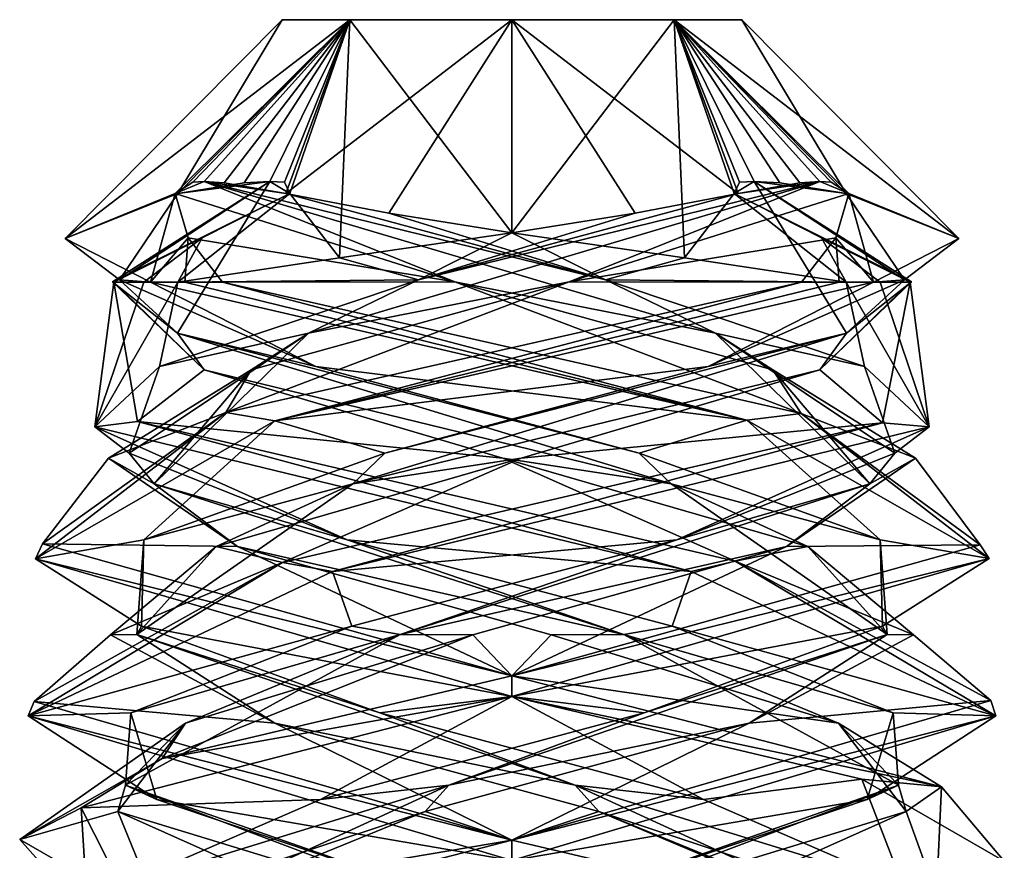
# Model space of a CAD drawing. Header units: millimetres. Extents: x -19 to 152, y -2 to 200.
# Tile 109 of 162: x -14.8 to -11.8, y 50.77 to 53.3. Entities that reach past the tile are written whole.
import ezdxf

# ---------------------------------------------------------------- set-up
doc = ezdxf.new("R2010")
doc.units = ezdxf.units.MM
doc.header["$LTSCALE"] = 65.185185
for name, color, linetype in [('179', 7, 'CONTINUOUS'), ('180', 7, 'CONTINUOUS'), ('181', 7, 'CONTINUOUS'), ('184', 7, 'CONTINUOUS'), ('340', 7, 'CONTINUOUS'), ('341', 7, 'CONTINUOUS'), ('342', 7, 'CONTINUOUS'), ('343', 7, 'CONTINUOUS'), ('344', 7, 'CONTINUOUS'), ('345', 7, 'CONTINUOUS'), ('346', 7, 'CONTINUOUS'), ('347', 7, 'CONTINUOUS'), ('348', 7, 'CONTINUOUS'), ('349', 7, 'CONTINUOUS'), ('350', 7, 'CONTINUOUS'), ('351', 7, 'CONTINUOUS'), ('352', 7, 'CONTINUOUS')]:
    doc.layers.add(name, color=color, linetype=linetype)

msp = doc.modelspace()

# ---------------------------------------------------------------- linework, layer by layer
at = {"layer": '179', "color": 7, "linetype": 'Continuous'}
for points in [[(-13.9998, 53.3), (-13.7945, 53.3, 0.4952), (-13.7945, 53.3, -0.4952), (-13.9998, 53.3)], [(-13.7945, 53.3, 0.4952), (-13.3, 53.3, 0.7), (-13.7945, 53.3, -0.4952), (-13.7945, 53.3, 0.4952)], [(-13.7945, 53.3, -0.4952), (-13.3, 53.3, 0.7), (-13.3, 53.3, -0.7), (-13.7945, 53.3, -0.4952)], [(-13.3, 53.3, -0.7), (-13.3, 53.3, 0.7), (-12.8055, 53.3, 0.4952), (-13.3, 53.3, -0.7)], [(-12.8055, 53.3, -0.4952), (-13.3, 53.3, -0.7), (-12.8055, 53.3, 0.4952), (-12.8055, 53.3, -0.4952)], [(-12.6002, 53.3), (-12.8055, 53.3, -0.4952), (-12.8055, 53.3, 0.4952), (-12.6002, 53.3)]]:
    msp.add_3dface(points, dxfattribs=at)
at = {"layer": '180', "color": 7, "linetype": 'Continuous'}
for points in [[(-13.9998, 53.3), (-13.7945, 53.3, -0.4952), (-14.6618, 52.6332, -0.1178), (-13.9998, 53.3)], [(-14.3181, 52.7706, 0.689), (-13.9998, 53.3), (-14.6618, 52.6332, -0.1178), (-14.3181, 52.7706, 0.689)], [(-14.6618, 52.6332, -0.1178), (-13.7945, 53.3, -0.4952), (-14.3262, 52.7706, -0.6769), (-14.6618, 52.6332, -0.1178)], [(-14.3262, 52.7706, -0.6769), (-13.7945, 53.3, -0.4952), (-14.2724, 52.8047, -0.6951), (-14.3262, 52.7706, -0.6769)], [(-13.7945, 53.3, 0.4952), (-13.9998, 53.3), (-14.3181, 52.7706, 0.689), (-13.7945, 53.3, 0.4952)], [(-14.1158, 52.8028, 0.8762), (-13.7945, 53.3, 0.4952), (-14.3181, 52.7706, 0.689), (-14.1158, 52.8028, 0.8762)], [(-14.2724, 52.8047, -0.6951), (-13.7945, 53.3, -0.4952), (-14.2382, 52.8067, -0.7374), (-14.2724, 52.8047, -0.6951)], [(-14.2382, 52.8067, -0.7374), (-13.7945, 53.3, -0.4952), (-14.1772, 52.8029, -0.8146), (-14.2382, 52.8067, -0.7374)], [(-14.1772, 52.8029, -0.8146), (-13.7945, 53.3, -0.4952), (-13.989, 52.7706, -1.0181), (-14.1772, 52.8029, -0.8146)], [(-14.0374, 52.8067, 0.9382), (-13.7945, 53.3, 0.4952), (-14.1158, 52.8028, 0.8762), (-14.0374, 52.8067, 0.9382)], [(-13.9934, 52.8045, 0.9739), (-13.7945, 53.3, 0.4952), (-14.0374, 52.8067, 0.9382), (-13.9934, 52.8045, 0.9739)], [(-13.9769, 52.7706, 1.0262), (-13.7945, 53.3, 0.4952), (-13.9934, 52.8045, 0.9739), (-13.9769, 52.7706, 1.0262)], [(-13.7945, 53.3, -0.4952), (-13.3, 53.3, -0.7), (-13.989, 52.7706, -1.0181), (-13.7945, 53.3, -0.4952)], [(-13.989, 52.7706, -1.0181), (-13.3, 53.3, -0.7), (-13.6752, 52.7101, -1.2341), (-13.989, 52.7706, -1.0181)], [(-13.7945, 53.3, 0.4952), (-13.9769, 52.7706, 1.0262), (-13.8257, 52.5744, 1.3252), (-13.7945, 53.3, 0.4952)], [(-13.3, 52.6506, 1.3494), (-13.7945, 53.3, 0.4952), (-13.8257, 52.5744, 1.3252), (-13.3, 52.6506, 1.3494)], [(-13.3, 53.3, 0.7), (-13.7945, 53.3, 0.4952), (-13.3, 52.6506, 1.3494), (-13.3, 53.3, 0.7)], [(-13.6752, 52.7101, -1.2341), (-13.3, 53.3, -0.7), (-13.3, 52.6506, -1.3494), (-13.6752, 52.7101, -1.2341)], [(-14.4015, 52.5, -1.0182), (-14.6618, 52.6332, -0.1178), (-14.3262, 52.7706, -0.6769), (-14.4015, 52.5, -1.0182)], [(-14.2863, 52.635, -0.9436), (-14.4015, 52.5, -1.0182), (-14.3262, 52.7706, -0.6769), (-14.2863, 52.635, -0.9436)], [(-14.2435, 52.635, 0.9864), (-14.3182, 52.5, 1.1015), (-13.9769, 52.7706, 1.0262), (-14.2435, 52.635, 0.9864)], [(-13.9769, 52.7706, 1.0262), (-14.3182, 52.5, 1.1015), (-13.8257, 52.5744, 1.3252), (-13.9769, 52.7706, 1.0262)], [(-14.5135, 52.5, 0.8817), (-14.4213, 52.5, 0.9964), (-14.2435, 52.635, 0.9864), (-14.5135, 52.5, 0.8817)], [(-14.4213, 52.5, 0.9964), (-14.3182, 52.5, 1.1015), (-14.2435, 52.635, 0.9864), (-14.4213, 52.5, 0.9964)], [(-14.2964, 52.5, -1.1213), (-14.4015, 52.5, -1.0182), (-14.2863, 52.635, -0.9436), (-14.2964, 52.5, -1.1213)], [(-14.1817, 52.5, -1.2135), (-14.2964, 52.5, -1.1213), (-14.2863, 52.635, -0.9436), (-14.1817, 52.5, -1.2135)]]:
    msp.add_3dface(points, dxfattribs=at)
at = {"layer": '181', "color": 7, "linetype": 'Continuous'}
for points in [[(-12.4183, 52.5, 1.2135), (-14.1722, 52.1025, 1.2203), (-14.0231, 52.0774, 1.3142), (-12.4183, 52.5, 1.2135)], [(-12.3036, 52.5, 1.1213), (-12.4183, 52.5, 1.2135), (-14.0231, 52.0774, 1.3142), (-12.3036, 52.5, 1.1213)], [(-12.1985, 52.5, 1.0182), (-12.3036, 52.5, 1.1213), (-14.0231, 52.0774, 1.3142), (-12.1985, 52.5, 1.0182)], [(-12.2818, 52.5, -1.1015), (-12.1787, 52.5, -0.9964), (-12.0287, 52.0594, 0.7962), (-12.2818, 52.5, -1.1015)], [(-12.1787, 52.5, -0.9964), (-12.0865, 52.5, -0.8817), (-12.0287, 52.0594, 0.7962), (-12.1787, 52.5, -0.9964)], [(-12.0865, 52.5, -0.8817), (-12.1714, 52.0711, 0.988), (-12.0287, 52.0594, 0.7962), (-12.0865, 52.5, -0.8817)], [(-14.1722, 52.1025, 1.2203), (-14.7309, 51.703, -0.45), (-14.7522, 51.657, -0.3755), (-14.1722, 52.1025, 1.2203)], [(-14.0231, 52.0774, 1.3142), (-14.1722, 52.1025, 1.2203), (-14.7522, 51.657, -0.3755), (-14.0231, 52.0774, 1.3142)], [(-12.1714, 52.0711, 0.988), (-13.9994, 51.6456, 1.3269), (-13.8467, 51.6188, 1.3968), (-12.1714, 52.0711, 0.988)], [(-12.0287, 52.0594, 0.7962), (-12.1714, 52.0711, 0.988), (-13.8467, 51.6188, 1.3968), (-12.0287, 52.0594, 0.7962)], [(-14.7309, 51.703, -0.45), (-13.3, 51.3, -1.5), (-14.7522, 51.657, -0.3755), (-14.7309, 51.703, -0.45)], [(-13.9994, 51.6456, 1.3269), (-14.7555, 51.2223, -0.3626), (-14.774, 51.1781, -0.2782), (-13.9994, 51.6456, 1.3269)], [(-13.8467, 51.6188, 1.3968), (-13.9994, 51.6456, 1.3269), (-14.774, 51.1781, -0.2782), (-13.8467, 51.6188, 1.3968)], [(-14.7522, 51.657, -0.3755), (-13.3, 51.3, -1.5), (-13.3, 51.2375, -1.5), (-14.7522, 51.657, -0.3755)], [(-13.3, 51.2375, 1.5), (-13.3, 51.3, 1.5), (-14.3658, 51.0485, 1.0555), (-13.3, 51.2375, 1.5)], [(-14.7555, 51.2223, -0.3626), (-13.3, 50.8, -1.5), (-14.774, 51.1781, -0.2782), (-14.7555, 51.2223, -0.3626)], [(-14.6127, 50.8983, 0.7258), (-13.3, 51.2375, 1.5), (-14.3658, 51.0485, 1.0555), (-14.6127, 50.8983, 0.7258)], [(-14.774, 51.1781, -0.2782), (-13.3, 50.8, -1.5), (-13.3, 50.7375, -1.5), (-14.774, 51.1781, -0.2782)], [(-14.8, 50.8022, 0.0105), (-14.6127, 50.8983, 0.7258), (-14.3658, 51.0485, 1.0555), (-14.8, 50.8022, 0.0105)], [(-14.5921, 50.5679, -0.7619), (-14.6127, 50.8983, 0.7258), (-14.8, 50.8022, 0.0105), (-14.5921, 50.5679, -0.7619)], [(-14.364, 50.551, -1.0573), (-14.5921, 50.5679, -0.7619), (-14.8, 50.8022, 0.0105), (-14.364, 50.551, -1.0573)], [(-13.3, 50.7375, 1.5), (-13.3, 50.8, 1.5), (-14.6127, 50.4608, 0.7258), (-13.3, 50.7375, 1.5)]]:
    msp.add_3dface(points, dxfattribs=at)
at = {"layer": '184', "color": 7, "linetype": 'Continuous'}
for points in [[(-12.8055, 53.3, 0.4952), (-13.3, 53.3, 0.7), (-12.611, 52.7706, 1.0181), (-12.8055, 53.3, 0.4952)], [(-13.3, 53.3, 0.7), (-13.3, 52.6506, 1.3494), (-12.9248, 52.7101, 1.2341), (-13.3, 53.3, 0.7)], [(-12.611, 52.7706, 1.0181), (-13.3, 53.3, 0.7), (-12.9248, 52.7101, 1.2341), (-12.611, 52.7706, 1.0181)], [(-13.3, 53.3, -0.7), (-12.8055, 53.3, -0.4952), (-13.3, 52.6506, -1.3494), (-13.3, 53.3, -0.7)], [(-13.3, 52.6506, -1.3494), (-12.8055, 53.3, -0.4952), (-12.7743, 52.5744, -1.3252), (-13.3, 52.6506, -1.3494)], [(-12.8055, 53.3, -0.4952), (-12.6002, 53.3), (-12.2819, 52.7706, -0.689), (-12.8055, 53.3, -0.4952)], [(-12.7743, 52.5744, -1.3252), (-12.8055, 53.3, -0.4952), (-12.6231, 52.7706, -1.0262), (-12.7743, 52.5744, -1.3252)], [(-12.6231, 52.7706, -1.0262), (-12.8055, 53.3, -0.4952), (-12.6066, 52.8045, -0.9739), (-12.6231, 52.7706, -1.0262)], [(-12.6066, 52.8045, -0.9739), (-12.8055, 53.3, -0.4952), (-12.5626, 52.8067, -0.9382), (-12.6066, 52.8045, -0.9739)], [(-12.5626, 52.8067, -0.9382), (-12.8055, 53.3, -0.4952), (-12.4842, 52.8028, -0.8762), (-12.5626, 52.8067, -0.9382)], [(-12.4842, 52.8028, -0.8762), (-12.8055, 53.3, -0.4952), (-12.2819, 52.7706, -0.689), (-12.4842, 52.8028, -0.8762)], [(-12.6002, 53.3), (-12.8055, 53.3, 0.4952), (-11.9382, 52.6332, 0.1178), (-12.6002, 53.3)], [(-11.9382, 52.6332, 0.1178), (-12.8055, 53.3, 0.4952), (-12.2738, 52.7706, 0.6769), (-11.9382, 52.6332, 0.1178)], [(-12.2738, 52.7706, 0.6769), (-12.8055, 53.3, 0.4952), (-12.3276, 52.8047, 0.6951), (-12.2738, 52.7706, 0.6769)], [(-12.3276, 52.8047, 0.6951), (-12.8055, 53.3, 0.4952), (-12.3618, 52.8067, 0.7374), (-12.3276, 52.8047, 0.6951)], [(-12.3618, 52.8067, 0.7374), (-12.8055, 53.3, 0.4952), (-12.4228, 52.8029, 0.8146), (-12.3618, 52.8067, 0.7374)], [(-12.4228, 52.8029, 0.8146), (-12.8055, 53.3, 0.4952), (-12.611, 52.7706, 1.0181), (-12.4228, 52.8029, 0.8146)], [(-12.2819, 52.7706, -0.689), (-12.6002, 53.3), (-11.9382, 52.6332, 0.1178), (-12.2819, 52.7706, -0.689)], [(-12.2818, 52.5, -1.1015), (-12.7743, 52.5744, -1.3252), (-12.6231, 52.7706, -1.0262), (-12.2818, 52.5, -1.1015)], [(-12.3565, 52.635, -0.9864), (-12.2818, 52.5, -1.1015), (-12.6231, 52.7706, -1.0262), (-12.3565, 52.635, -0.9864)], [(-12.3137, 52.635, 0.9436), (-12.1985, 52.5, 1.0182), (-12.2738, 52.7706, 0.6769), (-12.3137, 52.635, 0.9436)], [(-12.1985, 52.5, 1.0182), (-11.9382, 52.6332, 0.1178), (-12.2738, 52.7706, 0.6769), (-12.1985, 52.5, 1.0182)], [(-12.4183, 52.5, 1.2135), (-12.3036, 52.5, 1.1213), (-12.3137, 52.635, 0.9436), (-12.4183, 52.5, 1.2135)], [(-12.0865, 52.5, -0.8817), (-12.1787, 52.5, -0.9964), (-12.3565, 52.635, -0.9864), (-12.0865, 52.5, -0.8817)], [(-12.1787, 52.5, -0.9964), (-12.2818, 52.5, -1.1015), (-12.3565, 52.635, -0.9864), (-12.1787, 52.5, -0.9964)], [(-12.3036, 52.5, 1.1213), (-12.1985, 52.5, 1.0182), (-12.3137, 52.635, 0.9436), (-12.3036, 52.5, 1.1213)]]:
    msp.add_3dface(points, dxfattribs=at)
at = {"layer": '340', "color": 7, "linetype": 'Continuous'}
for points in [[(-14.3182, 52.5, 1.1015), (-14.4213, 52.5, 0.9964), (-14.5715, 52.0595, -0.7957), (-14.3182, 52.5, 1.1015)], [(-14.4213, 52.5, 0.9964), (-14.5135, 52.5, 0.8817), (-14.5715, 52.0595, -0.7957), (-14.4213, 52.5, 0.9964)], [(-14.5715, 52.0595, -0.7957), (-14.5135, 52.5, 0.8817), (-14.4409, 52.0751, -0.9738), (-14.5715, 52.0595, -0.7957)], [(-14.4015, 52.5, -1.0182), (-14.2964, 52.5, -1.1213), (-12.585, 52.0793, -1.3186), (-14.4015, 52.5, -1.0182)], [(-14.2964, 52.5, -1.1213), (-14.1817, 52.5, -1.2135), (-12.585, 52.0793, -1.3186), (-14.2964, 52.5, -1.1213)], [(-14.1817, 52.5, -1.2135), (-12.4186, 52.1001, -1.2137), (-12.585, 52.0793, -1.3186), (-14.1817, 52.5, -1.2135)], [(-12.4186, 52.1001, -1.2137), (-11.846, 51.6585, 0.3687), (-12.585, 52.0793, -1.3186), (-12.4186, 52.1001, -1.2137)], [(-12.4186, 52.1001, -1.2137), (-11.8734, 51.7, 0.4634), (-11.846, 51.6585, 0.3687), (-12.4186, 52.1001, -1.2137)], [(-12.754, 51.6189, -1.3971), (-14.5715, 52.0595, -0.7957), (-14.4409, 52.0751, -0.9738), (-12.754, 51.6189, -1.3971)], [(-12.754, 51.6189, -1.3971), (-14.4409, 52.0751, -0.9738), (-12.6196, 51.6501, -1.3368), (-12.754, 51.6189, -1.3971)], [(-11.8734, 51.7, 0.4634), (-13.3, 51.3, 1.5), (-11.846, 51.6585, 0.3687), (-11.8734, 51.7, 0.4634)], [(-13.3, 51.3, 1.5), (-13.3, 51.2375, 1.5), (-11.846, 51.6585, 0.3687), (-13.3, 51.3, 1.5)], [(-11.8259, 51.1782, 0.2778), (-12.754, 51.6189, -1.3971), (-12.6196, 51.6501, -1.3368), (-11.8259, 51.1782, 0.2778)], [(-11.8259, 51.1782, 0.2778), (-12.6196, 51.6501, -1.3368), (-11.8413, 51.2251, 0.3497), (-11.8259, 51.1782, 0.2778)], [(-13.3, 51.2375, -1.5), (-13.3, 51.3, -1.5), (-11.9913, 50.9625, -0.733), (-13.3, 51.2375, -1.5)], [(-12.2337, 50.9858, -1.055), (-13.3, 51.2375, -1.5), (-11.9913, 50.9625, -0.733), (-12.2337, 50.9858, -1.055)], [(-13.3, 50.8, 1.5), (-11.8259, 51.1782, 0.2778), (-11.8413, 51.2251, 0.3497), (-13.3, 50.8, 1.5)], [(-13.3, 50.8, 1.5), (-13.3, 50.7375, 1.5), (-11.8259, 51.1782, 0.2778), (-13.3, 50.8, 1.5)], [(-11.8, 50.7361, 0.0066), (-12.2337, 50.9858, -1.055), (-11.9913, 50.9625, -0.733), (-11.8, 50.7361, 0.0066)], [(-11.8, 50.7361, 0.0066), (-11.9913, 50.9625, -0.733), (-12.0071, 50.6308, 0.7605), (-11.8, 50.7361, 0.0066)], [(-13.3, 50.7375, -1.5), (-13.3, 50.8, -1.5), (-12.2337, 50.5483, -1.055), (-13.3, 50.7375, -1.5)]]:
    msp.add_3dface(points, dxfattribs=at)
at = {"layer": '341', "color": 7, "linetype": 'Continuous'}
for points in [[(-14.2863, 52.635, -0.9436), (-14.3262, 52.7706, -0.6769), (-13.4745, 52.5016, -1.2169), (-14.2863, 52.635, -0.9436)], [(-14.1817, 52.5, -1.2135), (-14.2863, 52.635, -0.9436), (-13.4745, 52.5016, -1.2169), (-14.1817, 52.5, -1.2135)], [(-12.4186, 52.1001, -1.2137), (-14.1817, 52.5, -1.2135), (-13.4745, 52.5016, -1.2169), (-12.4186, 52.1001, -1.2137)], [(-12.5054, 52.2325, -0.938), (-12.4186, 52.1001, -1.2137), (-13.4745, 52.5016, -1.2169), (-12.5054, 52.2325, -0.938)], [(-12.0709, 51.9635, -0.0279), (-12.4186, 52.1001, -1.2137), (-12.5054, 52.2325, -0.938), (-12.0709, 51.9635, -0.0279)], [(-11.8734, 51.7, 0.4634), (-12.4186, 52.1001, -1.2137), (-12.0709, 51.9635, -0.0279), (-11.8734, 51.7, 0.4634)], [(-12.4636, 51.6944, 0.901), (-11.8734, 51.7, 0.4634), (-12.0709, 51.9635, -0.0279), (-12.4636, 51.6944, 0.901)], [(-13.4191, 51.4254, 1.2236), (-13.3, 51.3, 1.5), (-12.4636, 51.6944, 0.901), (-13.4191, 51.4254, 1.2236)], [(-13.3, 51.3, 1.5), (-11.8734, 51.7, 0.4634), (-12.4636, 51.6944, 0.901), (-13.3, 51.3, 1.5)], [(-14.3658, 51.0485, 1.0555), (-13.3, 51.3, 1.5), (-13.4191, 51.4254, 1.2236), (-14.3658, 51.0485, 1.0555)], [(-14.2944, 51.1563, 0.7228), (-14.3658, 51.0485, 1.0555), (-13.4191, 51.4254, 1.2236), (-14.2944, 51.1563, 0.7228)], [(-14.8, 50.8022, 0.0105), (-14.3658, 51.0485, 1.0555), (-14.2944, 51.1563, 0.7228), (-14.8, 50.8022, 0.0105)], [(-14.5006, 50.8873, -0.2643), (-14.8, 50.8022, 0.0105), (-14.2944, 51.1563, 0.7228), (-14.5006, 50.8873, -0.2643)], [(-14.364, 50.551, -1.0573), (-14.8, 50.8022, 0.0105), (-14.5006, 50.8873, -0.2643), (-14.364, 50.551, -1.0573)], [(-13.8989, 50.6182, -1.0736), (-14.364, 50.551, -1.0573), (-14.5006, 50.8873, -0.2643), (-13.8989, 50.6182, -1.0736)]]:
    msp.add_3dface(points, dxfattribs=at)
at = {"layer": '342', "color": 7, "linetype": 'Continuous'}
for points in [[(-14.3262, 52.7706, -0.6769), (-14.2724, 52.8047, -0.6951), (-14.2382, 52.8067, -0.7374), (-14.3262, 52.7706, -0.6769)], [(-14.3262, 52.7706, -0.6769), (-14.2382, 52.8067, -0.7374), (-13.4745, 52.5016, -1.2169), (-14.3262, 52.7706, -0.6769)], [(-14.2382, 52.8067, -0.7374), (-14.1772, 52.8029, -0.8146), (-13.989, 52.7706, -1.0181), (-14.2382, 52.8067, -0.7374)], [(-14.2382, 52.8067, -0.7374), (-13.989, 52.7706, -1.0181), (-13.015, 52.5068, -1.1959), (-14.2382, 52.8067, -0.7374)], [(-13.4745, 52.5016, -1.2169), (-14.2382, 52.8067, -0.7374), (-12.6801, 52.3449, -1.0196), (-13.4745, 52.5016, -1.2169)], [(-12.6801, 52.3449, -1.0196), (-14.2382, 52.8067, -0.7374), (-13.015, 52.5068, -1.1959), (-12.6801, 52.3449, -1.0196)], [(-12.5054, 52.2325, -0.938), (-13.4745, 52.5016, -1.2169), (-12.6801, 52.3449, -1.0196), (-12.5054, 52.2325, -0.938)], [(-12.2259, 52.2429, -0.598), (-12.6801, 52.3449, -1.0196), (-13.015, 52.5068, -1.1959), (-12.2259, 52.2429, -0.598)], [(-12.5054, 52.2325, -0.938), (-12.6801, 52.3449, -1.0196), (-12.2094, 51.8857, 0.4844), (-12.5054, 52.2325, -0.938)], [(-12.2094, 51.8857, 0.4844), (-12.6801, 52.3449, -1.0196), (-12.1334, 51.9791, 0.3878), (-12.2094, 51.8857, 0.4844)], [(-12.1334, 51.9791, 0.3878), (-12.6801, 52.3449, -1.0196), (-12.2259, 52.2429, -0.598), (-12.1334, 51.9791, 0.3878)], [(-12.0709, 51.9635, -0.0279), (-12.5054, 52.2325, -0.938), (-12.2094, 51.8857, 0.4844), (-12.0709, 51.9635, -0.0279)], [(-12.7976, 51.7153, 1.122), (-12.2094, 51.8857, 0.4844), (-12.1334, 51.9791, 0.3878), (-12.7976, 51.7153, 1.122)], [(-12.4636, 51.6944, 0.901), (-12.0709, 51.9635, -0.0279), (-12.2094, 51.8857, 0.4844), (-12.4636, 51.6944, 0.901)], [(-12.4636, 51.6944, 0.901), (-12.2094, 51.8857, 0.4844), (-13.6408, 51.4266, 1.1436), (-12.4636, 51.6944, 0.901)], [(-13.6408, 51.4266, 1.1436), (-12.2094, 51.8857, 0.4844), (-12.7976, 51.7153, 1.122), (-13.6408, 51.4266, 1.1436)], [(-13.7877, 51.4514, 1.1285), (-13.6408, 51.4266, 1.1436), (-12.7976, 51.7153, 1.122), (-13.7877, 51.4514, 1.1285)], [(-13.4191, 51.4254, 1.2236), (-12.4636, 51.6944, 0.901), (-13.6408, 51.4266, 1.1436), (-13.4191, 51.4254, 1.2236)], [(-14.4614, 51.1876, 0.403), (-13.6408, 51.4266, 1.1436), (-13.7877, 51.4514, 1.1285), (-14.4614, 51.1876, 0.403)], [(-14.2944, 51.1563, 0.7228), (-13.6408, 51.4266, 1.1436), (-14.4778, 50.9674, -0.1917), (-14.2944, 51.1563, 0.7228)], [(-14.4778, 50.9674, -0.1917), (-13.6408, 51.4266, 1.1436), (-14.4614, 51.1876, 0.403), (-14.4778, 50.9674, -0.1917)], [(-14.2944, 51.1563, 0.7228), (-13.4191, 51.4254, 1.2236), (-13.6408, 51.4266, 1.1436), (-14.2944, 51.1563, 0.7228)], [(-14.3819, 50.9237, -0.5838), (-14.4778, 50.9674, -0.1917), (-14.4614, 51.1876, 0.403), (-14.3819, 50.9237, -0.5838)], [(-14.5006, 50.8873, -0.2643), (-14.2944, 51.1563, 0.7228), (-14.4778, 50.9674, -0.1917), (-14.5006, 50.8873, -0.2643)], [(-14.5006, 50.8873, -0.2643), (-14.4778, 50.9674, -0.1917), (-13.2607, 50.5083, -1.1926), (-14.5006, 50.8873, -0.2643)], [(-13.2607, 50.5083, -1.1926), (-14.4778, 50.9674, -0.1917), (-13.6006, 50.6599, -1.192), (-13.2607, 50.5083, -1.1926)], [(-13.6006, 50.6599, -1.192), (-14.4778, 50.9674, -0.1917), (-14.3819, 50.9237, -0.5838), (-13.6006, 50.6599, -1.192)], [(-13.8989, 50.6182, -1.0736), (-14.5006, 50.8873, -0.2643), (-13.2607, 50.5083, -1.1926), (-13.8989, 50.6182, -1.0736)]]:
    msp.add_3dface(points, dxfattribs=at)
at = {"layer": '343', "color": 7, "linetype": 'Continuous'}
for points in [[(-13.989, 52.7706, -1.0181), (-13.6752, 52.7101, -1.2341), (-13.015, 52.5068, -1.1959), (-13.989, 52.7706, -1.0181)], [(-13.6752, 52.7101, -1.2341), (-13.3, 52.6506, -1.3494), (-13.015, 52.5068, -1.1959), (-13.6752, 52.7101, -1.2341)], [(-13.3, 52.6506, -1.3494), (-12.7743, 52.5744, -1.3252), (-13.015, 52.5068, -1.1959), (-13.3, 52.6506, -1.3494)], [(-12.7743, 52.5744, -1.3252), (-12.2818, 52.5, -1.1015), (-13.015, 52.5068, -1.1959), (-12.7743, 52.5744, -1.3252)], [(-12.2818, 52.5, -1.1015), (-12.2259, 52.2429, -0.598), (-13.015, 52.5068, -1.1959), (-12.2818, 52.5, -1.1015)], [(-12.2818, 52.5, -1.1015), (-12.0287, 52.0594, 0.7962), (-12.2259, 52.2429, -0.598), (-12.2818, 52.5, -1.1015)], [(-12.0287, 52.0594, 0.7962), (-12.1334, 51.9791, 0.3878), (-12.2259, 52.2429, -0.598), (-12.0287, 52.0594, 0.7962)], [(-12.0287, 52.0594, 0.7962), (-13.8467, 51.6188, 1.3968), (-12.7976, 51.7153, 1.122), (-12.0287, 52.0594, 0.7962)], [(-12.0287, 52.0594, 0.7962), (-12.7976, 51.7153, 1.122), (-12.1334, 51.9791, 0.3878), (-12.0287, 52.0594, 0.7962)], [(-13.8467, 51.6188, 1.3968), (-13.7877, 51.4514, 1.1285), (-12.7976, 51.7153, 1.122), (-13.8467, 51.6188, 1.3968)], [(-13.8467, 51.6188, 1.3968), (-14.774, 51.1781, -0.2782), (-13.7877, 51.4514, 1.1285), (-13.8467, 51.6188, 1.3968)], [(-14.774, 51.1781, -0.2782), (-14.4614, 51.1876, 0.403), (-13.7877, 51.4514, 1.1285), (-14.774, 51.1781, -0.2782)], [(-14.774, 51.1781, -0.2782), (-14.3819, 50.9237, -0.5838), (-14.4614, 51.1876, 0.403), (-14.774, 51.1781, -0.2782)], [(-14.774, 51.1781, -0.2782), (-13.3, 50.7375, -1.5), (-14.3819, 50.9237, -0.5838), (-14.774, 51.1781, -0.2782)], [(-13.3, 50.7375, -1.5), (-13.6006, 50.6599, -1.192), (-14.3819, 50.9237, -0.5838), (-13.3, 50.7375, -1.5)]]:
    msp.add_3dface(points, dxfattribs=at)
at = {"layer": '344', "color": 7, "linetype": 'Continuous'}
for points in [[(-12.3565, 52.635, -0.9864), (-12.6231, 52.7706, -1.0262), (-12.0831, 52.5016, -0.1745), (-12.3565, 52.635, -0.9864)], [(-12.0865, 52.5, -0.8817), (-12.3565, 52.635, -0.9864), (-12.0831, 52.5016, -0.1745), (-12.0865, 52.5, -0.8817)], [(-12.362, 52.2325, 0.7946), (-12.0865, 52.5, -0.8817), (-12.0831, 52.5016, -0.1745), (-12.362, 52.2325, 0.7946)], [(-12.1714, 52.0711, 0.988), (-12.0865, 52.5, -0.8817), (-12.362, 52.2325, 0.7946), (-12.1714, 52.0711, 0.988)], [(-13.2721, 51.9635, 1.2291), (-12.1714, 52.0711, 0.988), (-12.362, 52.2325, 0.7946), (-13.2721, 51.9635, 1.2291)], [(-13.9994, 51.6456, 1.3269), (-12.1714, 52.0711, 0.988), (-13.2721, 51.9635, 1.2291), (-13.9994, 51.6456, 1.3269)], [(-14.201, 51.6944, 0.8364), (-13.9994, 51.6456, 1.3269), (-13.2721, 51.9635, 1.2291), (-14.201, 51.6944, 0.8364)], [(-14.5236, 51.4254, -0.1191), (-13.9994, 51.6456, 1.3269), (-14.201, 51.6944, 0.8364), (-14.5236, 51.4254, -0.1191)], [(-14.7555, 51.2223, -0.3626), (-13.9994, 51.6456, 1.3269), (-14.5236, 51.4254, -0.1191), (-14.7555, 51.2223, -0.3626)], [(-14.0228, 51.1563, -0.9944), (-14.7555, 51.2223, -0.3626), (-14.5236, 51.4254, -0.1191), (-14.0228, 51.1563, -0.9944)], [(-13.3, 50.8, -1.5), (-14.7555, 51.2223, -0.3626), (-14.0228, 51.1563, -0.9944), (-13.3, 50.8, -1.5)], [(-13.0357, 50.8873, -1.2006), (-13.3, 50.8, -1.5), (-14.0228, 51.1563, -0.9944), (-13.0357, 50.8873, -1.2006)], [(-12.2337, 50.5483, -1.055), (-13.3, 50.8, -1.5), (-13.0357, 50.8873, -1.2006), (-12.2337, 50.5483, -1.055)], [(-12.2264, 50.6182, -0.5989), (-12.2337, 50.5483, -1.055), (-13.0357, 50.8873, -1.2006), (-12.2264, 50.6182, -0.5989)]]:
    msp.add_3dface(points, dxfattribs=at)
at = {"layer": '345', "color": 7, "linetype": 'Continuous'}
for points in [[(-12.6231, 52.7706, -1.0262), (-12.6066, 52.8045, -0.9739), (-12.5626, 52.8067, -0.9382), (-12.6231, 52.7706, -1.0262)], [(-12.6231, 52.7706, -1.0262), (-12.5626, 52.8067, -0.9382), (-12.0831, 52.5016, -0.1745), (-12.6231, 52.7706, -1.0262)], [(-12.5626, 52.8067, -0.9382), (-12.4842, 52.8028, -0.8762), (-12.2819, 52.7706, -0.689), (-12.5626, 52.8067, -0.9382)], [(-12.5626, 52.8067, -0.9382), (-12.2819, 52.7706, -0.689), (-12.1041, 52.5068, 0.285), (-12.5626, 52.8067, -0.9382)], [(-12.0831, 52.5016, -0.1745), (-12.5626, 52.8067, -0.9382), (-12.2807, 52.3447, 0.6205), (-12.0831, 52.5016, -0.1745)], [(-12.2807, 52.3447, 0.6205), (-12.5626, 52.8067, -0.9382), (-12.1041, 52.5068, 0.285), (-12.2807, 52.3447, 0.6205)], [(-12.702, 52.2429, 1.0741), (-12.2807, 52.3447, 0.6205), (-12.1041, 52.5068, 0.285), (-12.702, 52.2429, 1.0741)], [(-12.362, 52.2325, 0.7946), (-12.0831, 52.5016, -0.1745), (-12.2807, 52.3447, 0.6205), (-12.362, 52.2325, 0.7946)], [(-12.362, 52.2325, 0.7946), (-12.2807, 52.3447, 0.6205), (-13.7849, 51.8856, 1.0903), (-12.362, 52.2325, 0.7946)], [(-13.7849, 51.8856, 1.0903), (-12.2807, 52.3447, 0.6205), (-13.6878, 51.9791, 1.1666), (-13.7849, 51.8856, 1.0903)], [(-13.6878, 51.9791, 1.1666), (-12.2807, 52.3447, 0.6205), (-12.702, 52.2429, 1.0741), (-13.6878, 51.9791, 1.1666)], [(-13.2721, 51.9635, 1.2291), (-12.362, 52.2325, 0.7946), (-13.7849, 51.8856, 1.0903), (-13.2721, 51.9635, 1.2291)], [(-14.422, 51.7153, 0.5024), (-13.7849, 51.8856, 1.0903), (-13.6878, 51.9791, 1.1666), (-14.422, 51.7153, 0.5024)], [(-14.201, 51.6944, 0.8364), (-13.2721, 51.9635, 1.2291), (-13.7849, 51.8856, 1.0903), (-14.201, 51.6944, 0.8364)], [(-14.201, 51.6944, 0.8364), (-13.7849, 51.8856, 1.0903), (-14.4434, 51.4264, -0.3413), (-14.201, 51.6944, 0.8364)], [(-14.4434, 51.4264, -0.3413), (-13.7849, 51.8856, 1.0903), (-14.422, 51.7153, 0.5024), (-14.4434, 51.4264, -0.3413)], [(-14.5236, 51.4254, -0.1191), (-14.201, 51.6944, 0.8364), (-14.4434, 51.4264, -0.3413), (-14.5236, 51.4254, -0.1191)], [(-14.4285, 51.4514, -0.4877), (-14.4434, 51.4264, -0.3413), (-14.422, 51.7153, 0.5024), (-14.4285, 51.4514, -0.4877)], [(-13.703, 51.1876, -1.1614), (-14.4434, 51.4264, -0.3413), (-14.4285, 51.4514, -0.4877), (-13.703, 51.1876, -1.1614)], [(-14.0228, 51.1563, -0.9944), (-14.5236, 51.4254, -0.1191), (-14.4434, 51.4264, -0.3413), (-14.0228, 51.1563, -0.9944)], [(-14.0228, 51.1563, -0.9944), (-14.4434, 51.4264, -0.3413), (-13.1079, 50.9673, -1.1777), (-14.0228, 51.1563, -0.9944)], [(-13.1079, 50.9673, -1.1777), (-14.4434, 51.4264, -0.3413), (-13.703, 51.1876, -1.1614), (-13.1079, 50.9673, -1.1777)], [(-12.7162, 50.9237, -1.0819), (-13.1079, 50.9673, -1.1777), (-13.703, 51.1876, -1.1614), (-12.7162, 50.9237, -1.0819)], [(-13.0357, 50.8873, -1.2006), (-14.0228, 51.1563, -0.9944), (-13.1079, 50.9673, -1.1777), (-13.0357, 50.8873, -1.2006)], [(-13.0357, 50.8873, -1.2006), (-13.1079, 50.9673, -1.1777), (-12.1074, 50.5081, 0.0398), (-13.0357, 50.8873, -1.2006)], [(-12.1074, 50.5081, 0.0398), (-13.1079, 50.9673, -1.1777), (-12.108, 50.6599, -0.3006), (-12.1074, 50.5081, 0.0398)], [(-12.108, 50.6599, -0.3006), (-13.1079, 50.9673, -1.1777), (-12.7162, 50.9237, -1.0819), (-12.108, 50.6599, -0.3006)], [(-12.2264, 50.6182, -0.5989), (-13.0357, 50.8873, -1.2006), (-12.1074, 50.5081, 0.0398), (-12.2264, 50.6182, -0.5989)]]:
    msp.add_3dface(points, dxfattribs=at)
at = {"layer": '346', "color": 7, "linetype": 'Continuous'}
for points in [[(-12.2819, 52.7706, -0.689), (-11.9382, 52.6332, 0.1178), (-12.1041, 52.5068, 0.285), (-12.2819, 52.7706, -0.689)], [(-11.9382, 52.6332, 0.1178), (-12.1985, 52.5, 1.0182), (-12.1041, 52.5068, 0.285), (-11.9382, 52.6332, 0.1178)], [(-12.1985, 52.5, 1.0182), (-14.0231, 52.0774, 1.3142), (-12.702, 52.2429, 1.0741), (-12.1985, 52.5, 1.0182)], [(-12.1985, 52.5, 1.0182), (-12.702, 52.2429, 1.0741), (-12.1041, 52.5068, 0.285), (-12.1985, 52.5, 1.0182)], [(-14.0231, 52.0774, 1.3142), (-13.6878, 51.9791, 1.1666), (-12.702, 52.2429, 1.0741), (-14.0231, 52.0774, 1.3142)], [(-14.0231, 52.0774, 1.3142), (-14.7522, 51.657, -0.3755), (-14.422, 51.7153, 0.5024), (-14.0231, 52.0774, 1.3142)], [(-14.0231, 52.0774, 1.3142), (-14.422, 51.7153, 0.5024), (-13.6878, 51.9791, 1.1666), (-14.0231, 52.0774, 1.3142)], [(-14.7522, 51.657, -0.3755), (-14.4285, 51.4514, -0.4877), (-14.422, 51.7153, 0.5024), (-14.7522, 51.657, -0.3755)], [(-14.7522, 51.657, -0.3755), (-13.3, 51.2375, -1.5), (-14.4285, 51.4514, -0.4877), (-14.7522, 51.657, -0.3755)], [(-13.3, 51.2375, -1.5), (-13.703, 51.1876, -1.1614), (-14.4285, 51.4514, -0.4877), (-13.3, 51.2375, -1.5)], [(-13.3, 51.2375, -1.5), (-12.7162, 50.9237, -1.0819), (-13.703, 51.1876, -1.1614), (-13.3, 51.2375, -1.5)], [(-12.7162, 50.9237, -1.0819), (-13.3, 51.2375, -1.5), (-12.2337, 50.9858, -1.055), (-12.7162, 50.9237, -1.0819)], [(-12.108, 50.6599, -0.3006), (-12.7162, 50.9237, -1.0819), (-12.2337, 50.9858, -1.055), (-12.108, 50.6599, -0.3006)], [(-11.8, 50.7361, 0.0066), (-12.108, 50.6599, -0.3006), (-12.2337, 50.9858, -1.055), (-11.8, 50.7361, 0.0066)]]:
    msp.add_3dface(points, dxfattribs=at)
at = {"layer": '347', "color": 7, "linetype": 'Continuous'}
for points in [[(-12.3137, 52.635, 0.9436), (-12.2738, 52.7706, 0.6769), (-13.1255, 52.5016, 1.2169), (-12.3137, 52.635, 0.9436)], [(-12.4183, 52.5, 1.2135), (-12.3137, 52.635, 0.9436), (-13.1255, 52.5016, 1.2169), (-12.4183, 52.5, 1.2135)], [(-14.1722, 52.1025, 1.2203), (-12.4183, 52.5, 1.2135), (-13.1255, 52.5016, 1.2169), (-14.1722, 52.1025, 1.2203)], [(-14.0946, 52.2325, 0.938), (-14.1722, 52.1025, 1.2203), (-13.1255, 52.5016, 1.2169), (-14.0946, 52.2325, 0.938)], [(-14.5291, 51.9635, 0.0279), (-14.1722, 52.1025, 1.2203), (-14.0946, 52.2325, 0.938), (-14.5291, 51.9635, 0.0279)], [(-14.7309, 51.703, -0.45), (-14.1722, 52.1025, 1.2203), (-14.5291, 51.9635, 0.0279), (-14.7309, 51.703, -0.45)], [(-14.1364, 51.6944, -0.901), (-14.7309, 51.703, -0.45), (-14.5291, 51.9635, 0.0279), (-14.1364, 51.6944, -0.901)], [(-13.3, 51.3, -1.5), (-14.7309, 51.703, -0.45), (-14.1364, 51.6944, -0.901), (-13.3, 51.3, -1.5)], [(-13.1809, 51.4254, -1.2236), (-13.3, 51.3, -1.5), (-14.1364, 51.6944, -0.901), (-13.1809, 51.4254, -1.2236)], [(-12.3056, 51.1563, -0.7228), (-13.3, 51.3, -1.5), (-13.1809, 51.4254, -1.2236), (-12.3056, 51.1563, -0.7228)], [(-13.3, 51.3, -1.5), (-12.3056, 51.1563, -0.7228), (-11.9913, 50.9625, -0.733), (-13.3, 51.3, -1.5)], [(-12.3056, 51.1563, -0.7228), (-12.0994, 50.8873, 0.2643), (-11.9913, 50.9625, -0.733), (-12.3056, 51.1563, -0.7228)], [(-11.9913, 50.9625, -0.733), (-12.0994, 50.8873, 0.2643), (-12.0071, 50.6308, 0.7605), (-11.9913, 50.9625, -0.733)], [(-12.0994, 50.8873, 0.2643), (-12.7011, 50.6182, 1.0736), (-12.0071, 50.6308, 0.7605), (-12.0994, 50.8873, 0.2643)]]:
    msp.add_3dface(points, dxfattribs=at)
at = {"layer": '348', "color": 7, "linetype": 'Continuous'}
for points in [[(-13.1255, 52.5016, 1.2169), (-12.3618, 52.8067, 0.7374), (-13.9199, 52.3449, 1.0196), (-13.1255, 52.5016, 1.2169)], [(-13.9199, 52.3449, 1.0196), (-12.3618, 52.8067, 0.7374), (-13.585, 52.5068, 1.1959), (-13.9199, 52.3449, 1.0196)], [(-12.3618, 52.8067, 0.7374), (-12.611, 52.7706, 1.0181), (-13.585, 52.5068, 1.1959), (-12.3618, 52.8067, 0.7374)], [(-12.2738, 52.7706, 0.6769), (-12.3618, 52.8067, 0.7374), (-13.1255, 52.5016, 1.2169), (-12.2738, 52.7706, 0.6769)], [(-12.3618, 52.8067, 0.7374), (-12.4228, 52.8029, 0.8146), (-12.611, 52.7706, 1.0181), (-12.3618, 52.8067, 0.7374)], [(-12.2738, 52.7706, 0.6769), (-12.3276, 52.8047, 0.6951), (-12.3618, 52.8067, 0.7374), (-12.2738, 52.7706, 0.6769)], [(-14.3741, 52.2429, 0.598), (-13.9199, 52.3449, 1.0196), (-13.585, 52.5068, 1.1959), (-14.3741, 52.2429, 0.598)], [(-14.0946, 52.2325, 0.938), (-13.1255, 52.5016, 1.2169), (-13.9199, 52.3449, 1.0196), (-14.0946, 52.2325, 0.938)], [(-14.3906, 51.8857, -0.4844), (-13.9199, 52.3449, 1.0196), (-14.4666, 51.9791, -0.3878), (-14.3906, 51.8857, -0.4844)], [(-14.4666, 51.9791, -0.3878), (-13.9199, 52.3449, 1.0196), (-14.3741, 52.2429, 0.598), (-14.4666, 51.9791, -0.3878)], [(-14.0946, 52.2325, 0.938), (-13.9199, 52.3449, 1.0196), (-14.3906, 51.8857, -0.4844), (-14.0946, 52.2325, 0.938)], [(-14.5291, 51.9635, 0.0279), (-14.0946, 52.2325, 0.938), (-14.3906, 51.8857, -0.4844), (-14.5291, 51.9635, 0.0279)], [(-14.1364, 51.6944, -0.901), (-14.5291, 51.9635, 0.0279), (-14.3906, 51.8857, -0.4844), (-14.1364, 51.6944, -0.901)], [(-13.8024, 51.7153, -1.122), (-14.3906, 51.8857, -0.4844), (-14.4666, 51.9791, -0.3878), (-13.8024, 51.7153, -1.122)], [(-14.1364, 51.6944, -0.901), (-14.3906, 51.8857, -0.4844), (-12.9592, 51.4266, -1.1436), (-14.1364, 51.6944, -0.901)], [(-12.9592, 51.4266, -1.1436), (-14.3906, 51.8857, -0.4844), (-13.8024, 51.7153, -1.122), (-12.9592, 51.4266, -1.1436)], [(-13.1809, 51.4254, -1.2236), (-14.1364, 51.6944, -0.901), (-12.9592, 51.4266, -1.1436), (-13.1809, 51.4254, -1.2236)], [(-12.8123, 51.4514, -1.1285), (-12.9592, 51.4266, -1.1436), (-13.8024, 51.7153, -1.122), (-12.8123, 51.4514, -1.1285)], [(-12.1386, 51.1876, -0.403), (-12.9592, 51.4266, -1.1436), (-12.8123, 51.4514, -1.1285), (-12.1386, 51.1876, -0.403)], [(-12.3056, 51.1563, -0.7228), (-13.1809, 51.4254, -1.2236), (-12.9592, 51.4266, -1.1436), (-12.3056, 51.1563, -0.7228)], [(-12.3056, 51.1563, -0.7228), (-12.9592, 51.4266, -1.1436), (-12.1222, 50.9674, 0.1917), (-12.3056, 51.1563, -0.7228)], [(-12.1222, 50.9674, 0.1917), (-12.9592, 51.4266, -1.1436), (-12.1386, 51.1876, -0.403), (-12.1222, 50.9674, 0.1917)], [(-12.2181, 50.9237, 0.5838), (-12.1222, 50.9674, 0.1917), (-12.1386, 51.1876, -0.403), (-12.2181, 50.9237, 0.5838)], [(-12.0994, 50.8873, 0.2643), (-12.3056, 51.1563, -0.7228), (-12.1222, 50.9674, 0.1917), (-12.0994, 50.8873, 0.2643)], [(-12.0994, 50.8873, 0.2643), (-12.1222, 50.9674, 0.1917), (-13.3393, 50.5083, 1.1926), (-12.0994, 50.8873, 0.2643)], [(-13.3393, 50.5083, 1.1926), (-12.1222, 50.9674, 0.1917), (-12.9994, 50.6599, 1.192), (-13.3393, 50.5083, 1.1926)], [(-12.9994, 50.6599, 1.192), (-12.1222, 50.9674, 0.1917), (-12.2181, 50.9237, 0.5838), (-12.9994, 50.6599, 1.192)], [(-12.7011, 50.6182, 1.0736), (-12.0994, 50.8873, 0.2643), (-13.3393, 50.5083, 1.1926), (-12.7011, 50.6182, 1.0736)]]:
    msp.add_3dface(points, dxfattribs=at)
at = {"layer": '349', "color": 7, "linetype": 'Continuous'}
for points in [[(-12.611, 52.7706, 1.0181), (-12.9248, 52.7101, 1.2341), (-13.585, 52.5068, 1.1959), (-12.611, 52.7706, 1.0181)], [(-12.9248, 52.7101, 1.2341), (-13.3, 52.6506, 1.3494), (-13.585, 52.5068, 1.1959), (-12.9248, 52.7101, 1.2341)], [(-13.3, 52.6506, 1.3494), (-13.8257, 52.5744, 1.3252), (-13.585, 52.5068, 1.1959), (-13.3, 52.6506, 1.3494)], [(-13.8257, 52.5744, 1.3252), (-14.3182, 52.5, 1.1015), (-13.585, 52.5068, 1.1959), (-13.8257, 52.5744, 1.3252)], [(-14.3741, 52.2429, 0.598), (-14.3182, 52.5, 1.1015), (-14.5715, 52.0595, -0.7957), (-14.3741, 52.2429, 0.598)], [(-14.3182, 52.5, 1.1015), (-14.3741, 52.2429, 0.598), (-13.585, 52.5068, 1.1959), (-14.3182, 52.5, 1.1015)], [(-14.4666, 51.9791, -0.3878), (-14.3741, 52.2429, 0.598), (-14.5715, 52.0595, -0.7957), (-14.4666, 51.9791, -0.3878)], [(-13.8024, 51.7153, -1.122), (-14.4666, 51.9791, -0.3878), (-14.5715, 52.0595, -0.7957), (-13.8024, 51.7153, -1.122)], [(-12.754, 51.6189, -1.3971), (-13.8024, 51.7153, -1.122), (-14.5715, 52.0595, -0.7957), (-12.754, 51.6189, -1.3971)], [(-12.8123, 51.4514, -1.1285), (-13.8024, 51.7153, -1.122), (-12.754, 51.6189, -1.3971), (-12.8123, 51.4514, -1.1285)], [(-11.8259, 51.1782, 0.2778), (-12.8123, 51.4514, -1.1285), (-12.754, 51.6189, -1.3971), (-11.8259, 51.1782, 0.2778)], [(-12.1386, 51.1876, -0.403), (-12.8123, 51.4514, -1.1285), (-11.8259, 51.1782, 0.2778), (-12.1386, 51.1876, -0.403)], [(-12.2181, 50.9237, 0.5838), (-12.1386, 51.1876, -0.403), (-11.8259, 51.1782, 0.2778), (-12.2181, 50.9237, 0.5838)], [(-13.3, 50.7375, 1.5), (-12.2181, 50.9237, 0.5838), (-11.8259, 51.1782, 0.2778), (-13.3, 50.7375, 1.5)], [(-13.3, 50.7375, 1.5), (-12.9994, 50.6599, 1.192), (-12.2181, 50.9237, 0.5838), (-13.3, 50.7375, 1.5)]]:
    msp.add_3dface(points, dxfattribs=at)
at = {"layer": '350', "color": 7, "linetype": 'Continuous'}
for points in [[(-14.2435, 52.635, 0.9864), (-13.9769, 52.7706, 1.0262), (-14.5169, 52.5016, 0.1745), (-14.2435, 52.635, 0.9864)], [(-14.5135, 52.5, 0.8817), (-14.2435, 52.635, 0.9864), (-14.5169, 52.5016, 0.1745), (-14.5135, 52.5, 0.8817)], [(-14.238, 52.2325, -0.7946), (-14.5135, 52.5, 0.8817), (-14.5169, 52.5016, 0.1745), (-14.238, 52.2325, -0.7946)], [(-14.4409, 52.0751, -0.9738), (-14.5135, 52.5, 0.8817), (-14.238, 52.2325, -0.7946), (-14.4409, 52.0751, -0.9738)], [(-13.3279, 51.9635, -1.2291), (-14.4409, 52.0751, -0.9738), (-14.238, 52.2325, -0.7946), (-13.3279, 51.9635, -1.2291)], [(-12.6196, 51.6501, -1.3368), (-14.4409, 52.0751, -0.9738), (-13.3279, 51.9635, -1.2291), (-12.6196, 51.6501, -1.3368)], [(-12.399, 51.6944, -0.8364), (-12.6196, 51.6501, -1.3368), (-13.3279, 51.9635, -1.2291), (-12.399, 51.6944, -0.8364)], [(-12.0764, 51.4254, 0.1191), (-12.6196, 51.6501, -1.3368), (-12.399, 51.6944, -0.8364), (-12.0764, 51.4254, 0.1191)], [(-11.8413, 51.2251, 0.3497), (-12.6196, 51.6501, -1.3368), (-12.0764, 51.4254, 0.1191), (-11.8413, 51.2251, 0.3497)], [(-12.5772, 51.1563, 0.9944), (-11.8413, 51.2251, 0.3497), (-12.0764, 51.4254, 0.1191), (-12.5772, 51.1563, 0.9944)], [(-13.3, 50.8, 1.5), (-11.8413, 51.2251, 0.3497), (-12.5772, 51.1563, 0.9944), (-13.3, 50.8, 1.5)], [(-13.5643, 50.8873, 1.2006), (-13.3, 50.8, 1.5), (-12.5772, 51.1563, 0.9944), (-13.5643, 50.8873, 1.2006)], [(-14.3736, 50.6182, 0.5989), (-13.3, 50.8, 1.5), (-13.5643, 50.8873, 1.2006), (-14.3736, 50.6182, 0.5989)], [(-14.6127, 50.4608, 0.7258), (-13.3, 50.8, 1.5), (-14.3736, 50.6182, 0.5989), (-14.6127, 50.4608, 0.7258)]]:
    msp.add_3dface(points, dxfattribs=at)
at = {"layer": '351', "color": 7, "linetype": 'Continuous'}
for points in [[(-13.9769, 52.7706, 1.0262), (-14.0374, 52.8067, 0.9382), (-14.5169, 52.5016, 0.1745), (-13.9769, 52.7706, 1.0262)], [(-14.5169, 52.5016, 0.1745), (-14.0374, 52.8067, 0.9382), (-14.3193, 52.3447, -0.6205), (-14.5169, 52.5016, 0.1745)], [(-14.0374, 52.8067, 0.9382), (-14.3181, 52.7706, 0.689), (-14.4959, 52.5068, -0.285), (-14.0374, 52.8067, 0.9382)], [(-14.3193, 52.3447, -0.6205), (-14.0374, 52.8067, 0.9382), (-14.4959, 52.5068, -0.285), (-14.3193, 52.3447, -0.6205)], [(-14.0374, 52.8067, 0.9382), (-14.1158, 52.8028, 0.8762), (-14.3181, 52.7706, 0.689), (-14.0374, 52.8067, 0.9382)], [(-13.9769, 52.7706, 1.0262), (-13.9934, 52.8045, 0.9739), (-14.0374, 52.8067, 0.9382), (-13.9769, 52.7706, 1.0262)], [(-14.238, 52.2325, -0.7946), (-14.5169, 52.5016, 0.1745), (-14.3193, 52.3447, -0.6205), (-14.238, 52.2325, -0.7946)], [(-13.898, 52.2429, -1.0741), (-14.3193, 52.3447, -0.6205), (-14.4959, 52.5068, -0.285), (-13.898, 52.2429, -1.0741)], [(-14.238, 52.2325, -0.7946), (-14.3193, 52.3447, -0.6205), (-12.8151, 51.8856, -1.0903), (-14.238, 52.2325, -0.7946)], [(-12.8151, 51.8856, -1.0903), (-14.3193, 52.3447, -0.6205), (-12.9122, 51.9791, -1.1666), (-12.8151, 51.8856, -1.0903)], [(-12.9122, 51.9791, -1.1666), (-14.3193, 52.3447, -0.6205), (-13.898, 52.2429, -1.0741), (-12.9122, 51.9791, -1.1666)], [(-13.3279, 51.9635, -1.2291), (-14.238, 52.2325, -0.7946), (-12.8151, 51.8856, -1.0903), (-13.3279, 51.9635, -1.2291)], [(-12.399, 51.6944, -0.8364), (-13.3279, 51.9635, -1.2291), (-12.8151, 51.8856, -1.0903), (-12.399, 51.6944, -0.8364)], [(-12.178, 51.7153, -0.5024), (-12.8151, 51.8856, -1.0903), (-12.9122, 51.9791, -1.1666), (-12.178, 51.7153, -0.5024)], [(-12.399, 51.6944, -0.8364), (-12.8151, 51.8856, -1.0903), (-12.1566, 51.4264, 0.3413), (-12.399, 51.6944, -0.8364)], [(-12.1566, 51.4264, 0.3413), (-12.8151, 51.8856, -1.0903), (-12.178, 51.7153, -0.5024), (-12.1566, 51.4264, 0.3413)], [(-12.0764, 51.4254, 0.1191), (-12.399, 51.6944, -0.8364), (-12.1566, 51.4264, 0.3413), (-12.0764, 51.4254, 0.1191)], [(-12.1715, 51.4514, 0.4877), (-12.1566, 51.4264, 0.3413), (-12.178, 51.7153, -0.5024), (-12.1715, 51.4514, 0.4877)], [(-12.897, 51.1876, 1.1614), (-12.1566, 51.4264, 0.3413), (-12.1715, 51.4514, 0.4877), (-12.897, 51.1876, 1.1614)], [(-12.5772, 51.1563, 0.9944), (-12.1566, 51.4264, 0.3413), (-13.4921, 50.9673, 1.1777), (-12.5772, 51.1563, 0.9944)], [(-13.4921, 50.9673, 1.1777), (-12.1566, 51.4264, 0.3413), (-12.897, 51.1876, 1.1614), (-13.4921, 50.9673, 1.1777)], [(-12.5772, 51.1563, 0.9944), (-12.0764, 51.4254, 0.1191), (-12.1566, 51.4264, 0.3413), (-12.5772, 51.1563, 0.9944)], [(-13.8838, 50.9237, 1.0819), (-13.4921, 50.9673, 1.1777), (-12.897, 51.1876, 1.1614), (-13.8838, 50.9237, 1.0819)], [(-13.5643, 50.8873, 1.2006), (-12.5772, 51.1563, 0.9944), (-13.4921, 50.9673, 1.1777), (-13.5643, 50.8873, 1.2006)], [(-13.5643, 50.8873, 1.2006), (-13.4921, 50.9673, 1.1777), (-14.4926, 50.5081, -0.0398), (-13.5643, 50.8873, 1.2006)], [(-14.4926, 50.5081, -0.0398), (-13.4921, 50.9673, 1.1777), (-14.492, 50.6599, 0.3006), (-14.4926, 50.5081, -0.0398)], [(-14.492, 50.6599, 0.3006), (-13.4921, 50.9673, 1.1777), (-13.8838, 50.9237, 1.0819), (-14.492, 50.6599, 0.3006)], [(-14.3736, 50.6182, 0.5989), (-13.5643, 50.8873, 1.2006), (-14.4926, 50.5081, -0.0398), (-14.3736, 50.6182, 0.5989)]]:
    msp.add_3dface(points, dxfattribs=at)
at = {"layer": '352', "color": 7, "linetype": 'Continuous'}
for points in [[(-14.3181, 52.7706, 0.689), (-14.6618, 52.6332, -0.1178), (-14.4959, 52.5068, -0.285), (-14.3181, 52.7706, 0.689)], [(-14.6618, 52.6332, -0.1178), (-14.4015, 52.5, -1.0182), (-14.4959, 52.5068, -0.285), (-14.6618, 52.6332, -0.1178)], [(-14.4015, 52.5, -1.0182), (-13.898, 52.2429, -1.0741), (-14.4959, 52.5068, -0.285), (-14.4015, 52.5, -1.0182)], [(-13.898, 52.2429, -1.0741), (-14.4015, 52.5, -1.0182), (-12.585, 52.0793, -1.3186), (-13.898, 52.2429, -1.0741)], [(-12.9122, 51.9791, -1.1666), (-13.898, 52.2429, -1.0741), (-12.585, 52.0793, -1.3186), (-12.9122, 51.9791, -1.1666)], [(-12.178, 51.7153, -0.5024), (-12.9122, 51.9791, -1.1666), (-12.585, 52.0793, -1.3186), (-12.178, 51.7153, -0.5024)], [(-11.846, 51.6585, 0.3687), (-12.178, 51.7153, -0.5024), (-12.585, 52.0793, -1.3186), (-11.846, 51.6585, 0.3687)], [(-12.1715, 51.4514, 0.4877), (-12.178, 51.7153, -0.5024), (-11.846, 51.6585, 0.3687), (-12.1715, 51.4514, 0.4877)], [(-13.3, 51.2375, 1.5), (-12.1715, 51.4514, 0.4877), (-11.846, 51.6585, 0.3687), (-13.3, 51.2375, 1.5)], [(-13.3, 51.2375, 1.5), (-12.897, 51.1876, 1.1614), (-12.1715, 51.4514, 0.4877), (-13.3, 51.2375, 1.5)], [(-13.3, 51.2375, 1.5), (-14.6127, 50.8983, 0.7258), (-13.8838, 50.9237, 1.0819), (-13.3, 51.2375, 1.5)], [(-13.3, 51.2375, 1.5), (-13.8838, 50.9237, 1.0819), (-12.897, 51.1876, 1.1614), (-13.3, 51.2375, 1.5)], [(-14.6127, 50.8983, 0.7258), (-14.492, 50.6599, 0.3006), (-13.8838, 50.9237, 1.0819), (-14.6127, 50.8983, 0.7258)], [(-14.6127, 50.8983, 0.7258), (-14.5921, 50.5679, -0.7619), (-14.492, 50.6599, 0.3006), (-14.6127, 50.8983, 0.7258)]]:
    msp.add_3dface(points, dxfattribs=at)

doc.saveas('drawing.dxf')
